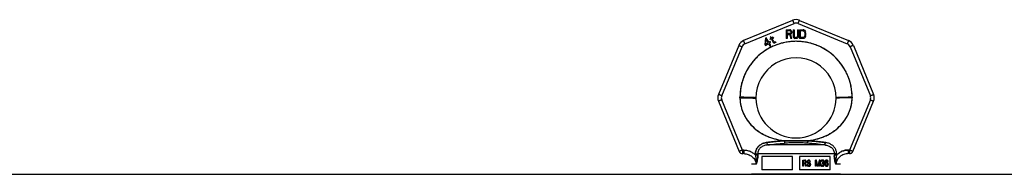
# Model space of a CAD drawing. Header units: millimetres. Extents: x 0 to 297, y 0 to 210.
# Tile 21 of 36: x 64.65 to 86.77, y 179.35 to 182.83. Entities that reach past the tile are written whole.
import ezdxf

# ---------------------------------------------------------------- set-up
doc = ezdxf.new("R2010")
doc.units = ezdxf.units.MM
doc.header["$LTSCALE"] = 16.335
doc.layers.get('0').update_dxf_attribs({"linetype": 'CONTINUOUS'})
doc.layers.add('001-M31079-X02', color=7, linetype='CONTINUOUS')
doc.layers.add('AXES_REF', color=7, linetype='CONTINUOUS')

msp = doc.modelspace()

# ---------------------------------------------------------------- linework, layer by layer
at = {"color": 7, "linetype": 'Continuous'}
msp.add_line((81.855, 179.349), (82.335, 179.349), dxfattribs=at)
at = {"layer": '001-M31079-X02', "color": 9, "linetype": 'Continuous'}
for p, q in [((82.018, 182.812), (80.916, 182.356)), ((80.947, 182.285), (82.049, 182.741)), ((82.141, 182.741), (83.243, 182.285)), ((82.171, 182.812), (83.273, 182.356)), ((80.808, 182.248), (80.351, 181.146)), ((80.425, 181.118), (80.882, 182.22)), ((83.308, 182.22), (83.764, 181.118)), ((83.382, 182.248), (83.838, 181.146)), ((80.351, 180.992), (80.82, 179.861)), ((80.893, 179.896), (80.425, 181.026)), ((80.835, 181.067), (80.835, 181.081)), ((83.764, 181.026), (83.297, 179.896)), ((83.355, 181.081), (83.355, 181.067)), ((83.369, 179.861), (83.838, 180.992)), ((81.451, 180.009), (81.444, 180.066)), ((81.834, 180.106), (81.838, 180.049)), ((81.834, 180.106), (81.838, 180.049)), ((82.352, 180.049), (82.356, 180.106)), ((82.356, 180.106), (82.352, 180.049)), ((82.746, 180.066), (82.739, 180.009)), ((82.739, 180.009), (82.746, 180.066)), ((80.893, 179.896), (80.893, 179.814)), ((80.92, 179.896), (80.893, 179.896)), ((80.92, 179.896), (80.92, 179.814)), ((82.739, 180.009), (81.451, 180.009)), ((83.269, 179.896), (83.269, 179.814)), ((83.297, 179.896), (83.269, 179.896)), ((83.297, 179.896), (83.297, 179.814)), ((80.92, 179.814), (80.893, 179.814)), ((81.183, 179.809), (81.183, 179.783)), ((82.955, 179.811), (81.234, 179.811)), ((83.006, 179.783), (83.007, 179.809)), ((83.297, 179.814), (83.269, 179.814)), ((81.198, 179.574), (81.095, 179.574)), ((83.095, 179.574), (82.991, 179.574))]:
    msp.add_line(p, q, dxfattribs=at)
at = {"layer": '001-M31079-X02', "color": 7, "linetype": 'Continuous'}
for p, q in [((81.876, 182.601), (81.876, 182.401)), ((81.876, 182.601), (81.956, 182.601)), ((81.896, 182.49), (81.896, 182.401)), ((81.953, 182.49), (81.896, 182.49)), ((81.953, 182.49), (81.98, 182.401)), ((81.973, 182.596), (81.956, 182.601)), ((81.973, 182.596), (81.986, 182.584)), ((81.986, 182.507), (81.973, 182.498)), ((82.003, 182.401), (81.973, 182.498)), ((81.986, 182.584), (81.996, 182.567)), ((81.996, 182.524), (81.986, 182.507)), ((81.996, 182.567), (82, 182.554)), ((82, 182.537), (81.996, 182.524)), ((82, 182.554), (82, 182.537)), ((82.03, 182.601), (82.03, 182.469)), ((82.03, 182.601), (82.05, 182.601)), ((82.05, 182.601), (82.05, 182.469)), ((82.13, 182.601), (82.13, 182.469)), ((82.13, 182.601), (82.15, 182.601)), ((82.15, 182.601), (82.15, 182.469)), ((82.176, 182.601), (82.176, 182.401)), ((82.176, 182.601), (82.256, 182.601)), ((82.273, 182.596), (82.256, 182.601)), ((82.273, 182.596), (82.286, 182.588)), ((82.286, 182.588), (82.3, 182.571)), ((82.3, 182.571), (82.306, 182.554)), ((82.31, 182.533), (82.306, 182.554)), ((82.31, 182.533), (82.31, 182.469)), ((81.408, 182.408), (81.396, 182.268)), ((81.396, 182.268), (81.409, 182.246)), ((81.425, 182.418), (81.408, 182.408)), ((81.409, 182.246), (81.478, 182.286)), ((81.416, 182.28), (81.425, 182.378)), ((81.465, 182.308), (81.416, 182.28)), ((81.482, 182.318), (81.425, 182.418)), ((81.425, 182.378), (81.465, 182.308)), ((81.478, 182.286), (81.506, 182.238)), ((81.511, 182.335), (81.482, 182.318)), ((81.524, 182.313), (81.495, 182.296)), ((81.525, 182.245), (81.495, 182.296)), ((81.532, 182.406), (81.509, 182.393)), ((81.509, 182.393), (81.517, 182.378)), ((81.524, 182.313), (81.511, 182.335)), ((81.529, 182.444), (81.515, 182.435)), ((81.515, 182.435), (81.532, 182.406)), ((81.54, 182.391), (81.517, 182.378)), ((81.546, 182.414), (81.529, 182.444)), ((81.54, 182.391), (81.583, 182.317)), ((81.578, 182.433), (81.546, 182.414)), ((81.555, 182.399), (81.587, 182.418)), ((81.593, 182.333), (81.555, 182.399)), ((81.578, 182.433), (81.587, 182.418)), ((81.583, 182.317), (81.597, 182.306)), ((81.593, 182.333), (81.602, 182.324)), ((81.597, 182.306), (81.61, 182.304)), ((81.615, 182.321), (81.602, 182.324)), ((81.61, 182.304), (81.621, 182.305)), ((81.632, 182.326), (81.615, 182.321)), ((81.64, 182.311), (81.621, 182.305)), ((81.632, 182.326), (81.64, 182.311)), ((81.896, 182.401), (81.876, 182.401)), ((82.003, 182.401), (81.98, 182.401)), ((82.03, 182.469), (82.033, 182.447)), ((82.033, 182.447), (82.04, 182.43)), ((82.04, 182.43), (82.053, 182.413)), ((82.05, 182.469), (82.053, 182.452)), ((82.053, 182.452), (82.06, 182.439)), ((82.053, 182.413), (82.066, 182.405)), ((82.06, 182.439), (82.07, 182.43)), ((82.083, 182.401), (82.066, 182.405)), ((82.083, 182.426), (82.07, 182.43)), ((82.083, 182.426), (82.096, 182.426)), ((82.096, 182.401), (82.083, 182.401)), ((82.11, 182.43), (82.096, 182.426)), ((82.113, 182.405), (82.096, 182.401)), ((82.12, 182.439), (82.11, 182.43)), ((82.126, 182.413), (82.113, 182.405)), ((82.126, 182.452), (82.12, 182.439)), ((82.13, 182.469), (82.126, 182.452)), ((82.14, 182.43), (82.126, 182.413)), ((82.146, 182.447), (82.14, 182.43)), ((82.146, 182.447), (82.15, 182.469)), ((82.256, 182.401), (82.176, 182.401)), ((82.273, 182.405), (82.256, 182.401)), ((82.286, 182.413), (82.273, 182.405)), ((82.3, 182.43), (82.286, 182.413)), ((82.306, 182.447), (82.3, 182.43)), ((82.306, 182.447), (82.31, 182.469)), ((81.506, 182.238), (81.525, 182.238)), ((80.835, 181.081), (80.835, 181.067)), ((83.355, 181.067), (83.355, 181.081)), ((81.183, 179.809), (81.183, 179.783)), ((83.007, 179.809), (83.007, 179.783))]:
    msp.add_line(p, q, dxfattribs=at)
at = {"layer": '001-M31079-X02', "color": 6, "linetype": 'Continuous'}
for p, q in [((81.896, 182.515), (81.896, 182.579)), ((81.96, 182.579), (81.896, 182.579)), ((81.96, 182.515), (81.896, 182.515)), ((81.96, 182.579), (81.97, 182.575)), ((81.97, 182.52), (81.96, 182.515)), ((81.97, 182.575), (81.976, 182.567)), ((81.976, 182.528), (81.97, 182.52)), ((81.976, 182.567), (81.98, 182.554)), ((81.98, 182.541), (81.976, 182.528)), ((81.98, 182.554), (81.98, 182.541)), ((82.196, 182.426), (82.196, 182.575)), ((82.256, 182.575), (82.196, 182.575)), ((82.256, 182.575), (82.27, 182.571)), ((82.27, 182.571), (82.28, 182.562)), ((82.28, 182.562), (82.286, 182.55)), ((82.286, 182.55), (82.29, 182.533)), ((82.29, 182.533), (82.29, 182.469)), ((82.256, 182.426), (82.196, 182.426)), ((82.27, 182.43), (82.256, 182.426)), ((82.28, 182.439), (82.27, 182.43)), ((82.286, 182.452), (82.28, 182.439)), ((82.29, 182.469), (82.286, 182.452)), ((81.234, 179.811), (81.235, 179.785)), ((81.324, 179.749), (81.324, 179.449)), ((82.015, 179.749), (81.324, 179.749)), ((82.015, 179.449), (82.015, 179.749)), ((82.175, 179.749), (82.175, 179.449)), ((82.865, 179.749), (82.175, 179.749)), ((82.246, 179.53), (82.246, 179.67)), ((82.246, 179.67), (82.3, 179.67)), ((82.25, 179.53), (82.25, 179.67)), ((82.258, 179.655), (82.258, 179.61)), ((82.302, 179.655), (82.258, 179.655)), ((82.258, 179.61), (82.302, 179.61)), ((82.263, 179.61), (82.263, 179.655)), ((82.306, 179.667), (82.295, 179.67)), ((82.297, 179.655), (82.303, 179.652)), ((82.303, 179.613), (82.297, 179.61)), ((82.31, 179.667), (82.3, 179.67)), ((82.302, 179.655), (82.308, 179.652)), ((82.308, 179.613), (82.302, 179.61)), ((82.303, 179.652), (82.308, 179.646)), ((82.308, 179.652), (82.303, 179.652)), ((82.308, 179.619), (82.303, 179.613)), ((82.308, 179.613), (82.303, 179.613)), ((82.314, 179.658), (82.306, 179.667)), ((82.31, 179.667), (82.306, 179.667)), ((82.306, 179.598), (82.314, 179.604)), ((82.308, 179.652), (82.312, 179.646)), ((82.308, 179.646), (82.31, 179.637)), ((82.312, 179.646), (82.308, 179.646)), ((82.31, 179.628), (82.308, 179.619)), ((82.312, 179.619), (82.308, 179.613)), ((82.312, 179.619), (82.308, 179.619)), ((82.318, 179.658), (82.31, 179.667)), ((82.31, 179.628), (82.31, 179.637)), ((82.314, 179.637), (82.31, 179.637)), ((82.314, 179.628), (82.31, 179.628)), ((82.31, 179.598), (82.318, 179.604)), ((82.312, 179.646), (82.314, 179.637)), ((82.314, 179.628), (82.312, 179.619)), ((82.32, 179.646), (82.314, 179.658)), ((82.318, 179.658), (82.314, 179.658)), ((82.314, 179.637), (82.314, 179.628)), ((82.314, 179.604), (82.32, 179.616)), ((82.318, 179.604), (82.314, 179.604)), ((82.325, 179.646), (82.318, 179.658)), ((82.318, 179.604), (82.325, 179.616)), ((82.322, 179.637), (82.32, 179.646)), ((82.325, 179.646), (82.32, 179.646)), ((82.32, 179.616), (82.322, 179.625)), ((82.325, 179.616), (82.32, 179.616)), ((82.322, 179.637), (82.322, 179.625)), ((82.327, 179.637), (82.322, 179.637)), ((82.327, 179.625), (82.322, 179.625)), ((82.327, 179.637), (82.325, 179.646)), ((82.325, 179.616), (82.327, 179.625)), ((82.327, 179.637), (82.327, 179.625)), ((82.349, 179.649), (82.347, 179.637)), ((82.347, 179.625), (82.347, 179.637)), ((82.352, 179.637), (82.347, 179.637)), ((82.347, 179.625), (82.349, 179.613)), ((82.352, 179.625), (82.347, 179.625)), ((82.357, 179.661), (82.349, 179.649)), ((82.354, 179.649), (82.349, 179.649)), ((82.349, 179.613), (82.357, 179.601)), ((82.354, 179.613), (82.349, 179.613)), ((82.354, 179.649), (82.352, 179.637)), ((82.352, 179.637), (82.352, 179.625)), ((82.352, 179.625), (82.354, 179.613)), ((82.362, 179.661), (82.354, 179.649)), ((82.354, 179.613), (82.362, 179.601)), ((82.366, 179.667), (82.357, 179.661)), ((82.362, 179.661), (82.357, 179.661)), ((82.357, 179.601), (82.366, 179.596)), ((82.362, 179.601), (82.357, 179.601)), ((82.359, 179.634), (82.361, 179.643)), ((82.359, 179.634), (82.359, 179.628)), ((82.364, 179.634), (82.359, 179.634)), ((82.361, 179.619), (82.359, 179.628)), ((82.364, 179.628), (82.359, 179.628)), ((82.361, 179.643), (82.368, 179.649)), ((82.366, 179.643), (82.361, 179.643)), ((82.368, 179.613), (82.361, 179.619)), ((82.366, 179.619), (82.361, 179.619)), ((82.37, 179.667), (82.362, 179.661)), ((82.362, 179.601), (82.37, 179.596)), ((82.364, 179.634), (82.366, 179.643)), ((82.364, 179.628), (82.364, 179.634)), ((82.366, 179.619), (82.364, 179.628)), ((82.374, 179.67), (82.366, 179.667)), ((82.37, 179.667), (82.366, 179.667)), ((82.366, 179.643), (82.372, 179.649)), ((82.372, 179.613), (82.366, 179.619)), ((82.368, 179.649), (82.374, 179.652)), ((82.372, 179.649), (82.368, 179.649)), ((82.374, 179.61), (82.368, 179.613)), ((82.372, 179.613), (82.368, 179.613)), ((82.378, 179.67), (82.37, 179.667)), ((82.372, 179.649), (82.378, 179.652)), ((82.378, 179.61), (82.372, 179.613)), ((82.389, 179.67), (82.374, 179.67)), ((82.391, 179.652), (82.374, 179.652)), ((82.391, 179.61), (82.374, 179.61)), ((82.395, 179.667), (82.384, 179.67)), ((82.386, 179.652), (82.392, 179.649)), ((82.397, 179.607), (82.386, 179.61)), ((82.399, 179.667), (82.389, 179.67)), ((82.391, 179.652), (82.397, 179.649)), ((82.401, 179.607), (82.391, 179.61)), ((82.392, 179.649), (82.397, 179.643)), ((82.397, 179.649), (82.392, 179.649)), ((82.403, 179.658), (82.395, 179.667)), ((82.399, 179.667), (82.395, 179.667)), ((82.397, 179.649), (82.401, 179.643)), ((82.397, 179.643), (82.399, 179.637)), ((82.401, 179.643), (82.397, 179.643)), ((82.405, 179.601), (82.397, 179.607)), ((82.401, 179.607), (82.397, 179.607)), ((82.407, 179.658), (82.399, 179.667)), ((82.399, 179.637), (82.416, 179.637)), ((82.401, 179.643), (82.403, 179.637)), ((82.41, 179.601), (82.401, 179.607)), ((82.409, 179.646), (82.403, 179.658)), ((82.407, 179.658), (82.403, 179.658)), ((82.413, 179.59), (82.405, 179.601)), ((82.41, 179.601), (82.405, 179.601)), ((82.414, 179.646), (82.407, 179.658)), ((82.411, 179.637), (82.409, 179.646)), ((82.414, 179.646), (82.409, 179.646)), ((82.418, 179.59), (82.41, 179.601)), ((82.416, 179.637), (82.414, 179.646)), ((82.533, 179.53), (82.533, 179.67)), ((82.556, 179.67), (82.533, 179.67)), ((82.538, 179.67), (82.538, 179.53)), ((82.546, 179.64), (82.546, 179.53)), ((82.546, 179.64), (82.575, 179.53)), ((82.55, 179.64), (82.546, 179.64)), ((82.55, 179.53), (82.55, 179.64)), ((82.55, 179.64), (82.579, 179.53)), ((82.583, 179.545), (82.552, 179.67)), ((82.588, 179.545), (82.556, 179.67)), ((82.614, 179.67), (82.583, 179.545)), ((82.619, 179.67), (82.588, 179.545)), ((82.591, 179.53), (82.62, 179.64)), ((82.596, 179.53), (82.625, 179.64)), ((82.637, 179.67), (82.614, 179.67)), ((82.62, 179.53), (82.62, 179.64)), ((82.625, 179.64), (82.62, 179.64)), ((82.625, 179.64), (82.625, 179.53)), ((82.633, 179.67), (82.633, 179.53)), ((82.637, 179.53), (82.637, 179.67)), ((82.653, 179.649), (82.651, 179.637)), ((82.666, 179.637), (82.651, 179.637)), ((82.662, 179.661), (82.653, 179.649)), ((82.658, 179.649), (82.653, 179.649)), ((82.658, 179.649), (82.656, 179.637)), ((82.666, 179.661), (82.658, 179.649)), ((82.67, 179.667), (82.662, 179.661)), ((82.666, 179.661), (82.662, 179.661)), ((82.662, 179.637), (82.666, 179.646)), ((82.674, 179.667), (82.666, 179.661)), ((82.666, 179.646), (82.672, 179.652)), ((82.666, 179.637), (82.67, 179.646)), ((82.67, 179.646), (82.666, 179.646)), ((82.684, 179.67), (82.67, 179.667)), ((82.674, 179.667), (82.67, 179.667)), ((82.67, 179.646), (82.677, 179.652)), ((82.672, 179.652), (82.682, 179.655)), ((82.677, 179.652), (82.672, 179.652)), ((82.689, 179.67), (82.674, 179.667)), ((82.677, 179.652), (82.687, 179.655)), ((82.695, 179.655), (82.682, 179.655)), ((82.682, 179.596), (82.682, 179.607)), ((82.695, 179.607), (82.682, 179.607)), ((82.693, 179.67), (82.684, 179.67)), ((82.687, 179.607), (82.687, 179.596)), ((82.703, 179.667), (82.688, 179.67)), ((82.691, 179.655), (82.701, 179.652)), ((82.703, 179.613), (82.691, 179.607)), ((82.708, 179.667), (82.693, 179.67)), ((82.695, 179.655), (82.705, 179.652)), ((82.708, 179.613), (82.695, 179.607)), ((82.701, 179.652), (82.707, 179.646)), ((82.705, 179.652), (82.701, 179.652)), ((82.711, 179.661), (82.703, 179.667)), ((82.708, 179.667), (82.703, 179.667)), ((82.707, 179.619), (82.703, 179.613)), ((82.708, 179.613), (82.703, 179.613)), ((82.705, 179.652), (82.712, 179.646)), ((82.707, 179.646), (82.711, 179.637)), ((82.712, 179.646), (82.707, 179.646)), ((82.711, 179.631), (82.707, 179.619)), ((82.712, 179.619), (82.707, 179.619)), ((82.707, 179.601), (82.715, 179.61)), ((82.717, 179.596), (82.707, 179.601)), ((82.712, 179.601), (82.707, 179.601)), ((82.716, 179.661), (82.708, 179.667)), ((82.712, 179.619), (82.708, 179.613)), ((82.72, 179.649), (82.711, 179.661)), ((82.716, 179.661), (82.711, 179.661)), ((82.711, 179.631), (82.711, 179.637)), ((82.716, 179.637), (82.711, 179.637)), ((82.716, 179.631), (82.711, 179.631)), ((82.712, 179.646), (82.716, 179.637)), ((82.716, 179.631), (82.712, 179.619)), ((82.712, 179.601), (82.72, 179.61)), ((82.722, 179.596), (82.712, 179.601)), ((82.715, 179.61), (82.72, 179.619)), ((82.72, 179.61), (82.715, 179.61)), ((82.724, 179.649), (82.716, 179.661)), ((82.716, 179.637), (82.716, 179.631)), ((82.722, 179.637), (82.72, 179.649)), ((82.724, 179.649), (82.72, 179.649)), ((82.72, 179.619), (82.722, 179.631)), ((82.72, 179.61), (82.724, 179.619)), ((82.724, 179.619), (82.72, 179.619)), ((82.722, 179.637), (82.722, 179.631)), ((82.726, 179.637), (82.722, 179.637)), ((82.726, 179.631), (82.722, 179.631)), ((82.726, 179.637), (82.724, 179.649)), ((82.724, 179.619), (82.726, 179.631)), ((82.726, 179.631), (82.726, 179.637)), ((82.742, 179.631), (82.74, 179.61)), ((82.74, 179.59), (82.74, 179.61)), ((82.745, 179.61), (82.74, 179.61)), ((82.746, 179.646), (82.742, 179.631)), ((82.747, 179.631), (82.742, 179.631)), ((82.747, 179.631), (82.745, 179.61)), ((82.745, 179.61), (82.745, 179.59)), ((82.753, 179.658), (82.746, 179.646)), ((82.751, 179.646), (82.746, 179.646)), ((82.751, 179.646), (82.747, 179.631)), ((82.757, 179.658), (82.751, 179.646)), ((82.751, 179.61), (82.753, 179.628)), ((82.763, 179.616), (82.751, 179.604)), ((82.751, 179.61), (82.751, 179.604)), ((82.755, 179.61), (82.751, 179.61)), ((82.755, 179.604), (82.751, 179.604)), ((82.763, 179.667), (82.753, 179.658)), ((82.757, 179.658), (82.753, 179.658)), ((82.753, 179.628), (82.755, 179.637)), ((82.757, 179.628), (82.753, 179.628)), ((82.755, 179.637), (82.759, 179.646)), ((82.759, 179.637), (82.755, 179.637)), ((82.755, 179.61), (82.757, 179.628)), ((82.768, 179.616), (82.755, 179.604)), ((82.755, 179.604), (82.755, 179.61)), ((82.768, 179.667), (82.757, 179.658)), ((82.757, 179.628), (82.759, 179.637)), ((82.759, 179.646), (82.765, 179.652)), ((82.759, 179.637), (82.763, 179.646)), ((82.763, 179.646), (82.759, 179.646)), ((82.759, 179.596), (82.765, 179.601)), ((82.773, 179.67), (82.763, 179.667)), ((82.768, 179.667), (82.763, 179.667)), ((82.763, 179.646), (82.77, 179.652)), ((82.773, 179.619), (82.763, 179.616)), ((82.768, 179.616), (82.763, 179.616)), ((82.763, 179.596), (82.77, 179.601)), ((82.765, 179.652), (82.771, 179.655)), ((82.77, 179.652), (82.765, 179.652)), ((82.765, 179.601), (82.771, 179.604)), ((82.77, 179.601), (82.765, 179.601)), ((82.778, 179.67), (82.768, 179.667)), ((82.778, 179.619), (82.768, 179.616)), ((82.77, 179.652), (82.776, 179.655)), ((82.77, 179.601), (82.776, 179.604)), ((82.788, 179.655), (82.771, 179.655)), ((82.79, 179.604), (82.771, 179.604)), ((82.786, 179.67), (82.773, 179.67)), ((82.788, 179.619), (82.773, 179.619)), ((82.792, 179.667), (82.782, 179.67)), ((82.784, 179.655), (82.79, 179.652)), ((82.794, 179.616), (82.784, 179.619)), ((82.797, 179.667), (82.786, 179.67)), ((82.786, 179.604), (82.792, 179.601)), ((82.788, 179.655), (82.794, 179.652)), ((82.799, 179.616), (82.788, 179.619)), ((82.79, 179.652), (82.796, 179.646)), ((82.794, 179.652), (82.79, 179.652)), ((82.79, 179.604), (82.797, 179.601)), ((82.802, 179.658), (82.792, 179.667)), ((82.797, 179.667), (82.792, 179.667)), ((82.792, 179.601), (82.798, 179.596)), ((82.797, 179.601), (82.792, 179.601)), ((82.794, 179.652), (82.801, 179.646)), ((82.804, 179.607), (82.794, 179.616)), ((82.799, 179.616), (82.794, 179.616)), ((82.796, 179.646), (82.8, 179.637)), ((82.801, 179.646), (82.796, 179.646)), ((82.807, 179.658), (82.797, 179.667)), ((82.797, 179.601), (82.803, 179.596)), ((82.809, 179.607), (82.799, 179.616)), ((82.815, 179.637), (82.8, 179.637)), ((82.801, 179.646), (82.805, 179.637)), ((82.808, 179.646), (82.802, 179.658)), ((82.807, 179.658), (82.802, 179.658)), ((82.811, 179.598), (82.804, 179.607)), ((82.804, 179.607), (82.809, 179.607)), ((82.813, 179.646), (82.807, 179.658)), ((82.811, 179.637), (82.808, 179.646)), ((82.813, 179.646), (82.808, 179.646)), ((82.815, 179.598), (82.809, 179.607)), ((82.815, 179.637), (82.813, 179.646)), ((82.865, 179.449), (82.865, 179.749)), ((82.955, 179.811), (82.955, 179.785)), ((82.015, 179.449), (81.324, 179.449)), ((82.865, 179.449), (82.175, 179.449)), ((82.263, 179.53), (82.246, 179.53)), ((82.258, 179.593), (82.258, 179.53)), ((82.298, 179.593), (82.258, 179.593)), ((82.263, 179.593), (82.263, 179.53)), ((82.293, 179.593), (82.31, 179.53)), ((82.298, 179.593), (82.314, 179.53)), ((82.324, 179.53), (82.306, 179.598)), ((82.31, 179.598), (82.306, 179.598)), ((82.329, 179.53), (82.31, 179.598)), ((82.329, 179.53), (82.31, 179.53)), ((82.341, 179.569), (82.343, 179.557)), ((82.358, 179.569), (82.341, 179.569)), ((82.343, 179.557), (82.349, 179.542)), ((82.347, 179.557), (82.343, 179.557)), ((82.345, 179.569), (82.347, 179.557)), ((82.347, 179.557), (82.354, 179.542)), ((82.349, 179.542), (82.359, 179.533)), ((82.354, 179.542), (82.349, 179.542)), ((82.355, 179.56), (82.353, 179.569)), ((82.354, 179.542), (82.364, 179.533)), ((82.361, 179.551), (82.355, 179.56)), ((82.36, 179.56), (82.355, 179.56)), ((82.36, 179.56), (82.358, 179.569)), ((82.359, 179.533), (82.37, 179.53)), ((82.364, 179.533), (82.359, 179.533)), ((82.366, 179.551), (82.36, 179.56)), ((82.37, 179.548), (82.361, 179.551)), ((82.366, 179.551), (82.361, 179.551)), ((82.364, 179.533), (82.374, 179.53)), ((82.366, 179.596), (82.374, 179.593)), ((82.37, 179.596), (82.366, 179.596)), ((82.374, 179.548), (82.366, 179.551)), ((82.37, 179.596), (82.378, 179.593)), ((82.391, 179.548), (82.37, 179.548)), ((82.391, 179.53), (82.37, 179.53)), ((82.391, 179.593), (82.374, 179.593)), ((82.386, 179.593), (82.395, 179.59)), ((82.395, 179.551), (82.386, 179.548)), ((82.386, 179.53), (82.397, 179.533)), ((82.391, 179.593), (82.399, 179.59)), ((82.399, 179.551), (82.391, 179.548)), ((82.391, 179.53), (82.401, 179.533)), ((82.395, 179.59), (82.401, 179.584)), ((82.399, 179.59), (82.395, 179.59)), ((82.401, 179.557), (82.395, 179.551)), ((82.399, 179.551), (82.395, 179.551)), ((82.397, 179.533), (82.405, 179.539)), ((82.401, 179.533), (82.397, 179.533)), ((82.399, 179.59), (82.405, 179.584)), ((82.405, 179.557), (82.399, 179.551)), ((82.401, 179.584), (82.405, 179.575)), ((82.405, 179.584), (82.401, 179.584)), ((82.405, 179.566), (82.401, 179.557)), ((82.405, 179.557), (82.401, 179.557)), ((82.401, 179.533), (82.41, 179.539)), ((82.405, 179.584), (82.41, 179.575)), ((82.405, 179.566), (82.405, 179.575)), ((82.41, 179.575), (82.405, 179.575)), ((82.41, 179.566), (82.405, 179.557)), ((82.41, 179.566), (82.405, 179.566)), ((82.405, 179.539), (82.413, 179.551)), ((82.41, 179.539), (82.405, 179.539)), ((82.41, 179.575), (82.41, 179.566)), ((82.41, 179.539), (82.418, 179.551)), ((82.417, 179.578), (82.413, 179.59)), ((82.418, 179.59), (82.413, 179.59)), ((82.413, 179.551), (82.417, 179.563)), ((82.418, 179.551), (82.413, 179.551)), ((82.417, 179.578), (82.417, 179.563)), ((82.422, 179.578), (82.417, 179.578)), ((82.422, 179.563), (82.417, 179.563)), ((82.422, 179.578), (82.418, 179.59)), ((82.418, 179.551), (82.422, 179.563)), ((82.422, 179.563), (82.422, 179.578)), ((82.55, 179.53), (82.533, 179.53)), ((82.596, 179.53), (82.575, 179.53)), ((82.588, 179.545), (82.583, 179.545)), ((82.637, 179.53), (82.62, 179.53)), ((82.649, 179.563), (82.651, 179.554)), ((82.664, 179.563), (82.649, 179.563)), ((82.651, 179.554), (82.655, 179.545)), ((82.656, 179.554), (82.651, 179.554)), ((82.654, 179.563), (82.656, 179.554)), ((82.655, 179.545), (82.662, 179.539)), ((82.66, 179.545), (82.655, 179.545)), ((82.656, 179.554), (82.66, 179.545)), ((82.662, 179.557), (82.659, 179.563)), ((82.66, 179.545), (82.666, 179.539)), ((82.666, 179.551), (82.662, 179.557)), ((82.666, 179.557), (82.662, 179.557)), ((82.662, 179.539), (82.67, 179.533)), ((82.666, 179.539), (82.662, 179.539)), ((82.666, 179.557), (82.664, 179.563)), ((82.67, 179.551), (82.666, 179.557)), ((82.67, 179.548), (82.666, 179.551)), ((82.67, 179.551), (82.666, 179.551)), ((82.666, 179.539), (82.674, 179.533)), ((82.674, 179.548), (82.67, 179.551)), ((82.68, 179.545), (82.67, 179.548)), ((82.674, 179.548), (82.67, 179.548)), ((82.67, 179.533), (82.678, 179.53)), ((82.674, 179.533), (82.67, 179.533)), ((82.685, 179.545), (82.674, 179.548)), ((82.674, 179.533), (82.683, 179.53)), ((82.699, 179.53), (82.678, 179.53)), ((82.697, 179.545), (82.68, 179.545)), ((82.695, 179.596), (82.682, 179.596)), ((82.691, 179.596), (82.703, 179.593)), ((82.703, 179.548), (82.693, 179.545)), ((82.695, 179.596), (82.708, 179.593)), ((82.695, 179.53), (82.703, 179.533)), ((82.708, 179.548), (82.697, 179.545)), ((82.699, 179.53), (82.708, 179.533)), ((82.703, 179.593), (82.709, 179.587)), ((82.708, 179.593), (82.703, 179.593)), ((82.707, 179.551), (82.703, 179.548)), ((82.708, 179.548), (82.703, 179.548)), ((82.703, 179.533), (82.711, 179.539)), ((82.708, 179.533), (82.703, 179.533)), ((82.711, 179.557), (82.707, 179.551)), ((82.712, 179.551), (82.707, 179.551)), ((82.708, 179.593), (82.714, 179.587)), ((82.712, 179.551), (82.708, 179.548)), ((82.708, 179.533), (82.716, 179.539)), ((82.709, 179.587), (82.713, 179.575)), ((82.714, 179.587), (82.709, 179.587)), ((82.713, 179.563), (82.711, 179.557)), ((82.716, 179.557), (82.711, 179.557)), ((82.711, 179.539), (82.717, 179.545)), ((82.716, 179.539), (82.711, 179.539)), ((82.716, 179.557), (82.712, 179.551)), ((82.713, 179.563), (82.713, 179.575)), ((82.718, 179.575), (82.713, 179.575)), ((82.718, 179.563), (82.713, 179.563)), ((82.714, 179.587), (82.718, 179.575)), ((82.718, 179.563), (82.716, 179.557)), ((82.716, 179.539), (82.722, 179.545)), ((82.722, 179.587), (82.717, 179.596)), ((82.722, 179.596), (82.717, 179.596)), ((82.717, 179.545), (82.722, 179.554)), ((82.722, 179.545), (82.717, 179.545)), ((82.718, 179.575), (82.718, 179.563)), ((82.726, 179.587), (82.722, 179.596)), ((82.724, 179.575), (82.722, 179.587)), ((82.726, 179.587), (82.722, 179.587)), ((82.722, 179.554), (82.724, 179.563)), ((82.722, 179.545), (82.726, 179.554)), ((82.722, 179.554), (82.726, 179.554)), ((82.724, 179.575), (82.724, 179.563)), ((82.728, 179.575), (82.724, 179.575)), ((82.728, 179.563), (82.724, 179.563)), ((82.728, 179.575), (82.726, 179.587)), ((82.726, 179.554), (82.728, 179.563)), ((82.728, 179.563), (82.728, 179.575)), ((82.74, 179.59), (82.742, 179.569)), ((82.745, 179.59), (82.74, 179.59)), ((82.742, 179.569), (82.746, 179.554)), ((82.747, 179.569), (82.742, 179.569)), ((82.745, 179.59), (82.747, 179.569)), ((82.746, 179.554), (82.753, 179.542)), ((82.751, 179.554), (82.746, 179.554)), ((82.747, 179.569), (82.751, 179.554)), ((82.751, 179.554), (82.757, 179.542)), ((82.753, 179.581), (82.755, 179.59)), ((82.753, 179.581), (82.753, 179.572)), ((82.757, 179.581), (82.753, 179.581)), ((82.755, 179.563), (82.753, 179.572)), ((82.757, 179.572), (82.753, 179.572)), ((82.753, 179.542), (82.763, 179.533)), ((82.757, 179.542), (82.753, 179.542)), ((82.755, 179.59), (82.759, 179.596)), ((82.759, 179.59), (82.755, 179.59)), ((82.759, 179.554), (82.755, 179.563)), ((82.759, 179.563), (82.755, 179.563)), ((82.757, 179.581), (82.759, 179.59)), ((82.757, 179.572), (82.757, 179.581)), ((82.759, 179.563), (82.757, 179.572)), ((82.757, 179.542), (82.768, 179.533)), ((82.759, 179.59), (82.763, 179.596)), ((82.763, 179.596), (82.759, 179.596)), ((82.763, 179.554), (82.759, 179.563)), ((82.765, 179.548), (82.759, 179.554)), ((82.763, 179.554), (82.759, 179.554)), ((82.77, 179.548), (82.763, 179.554)), ((82.763, 179.533), (82.773, 179.53)), ((82.768, 179.533), (82.763, 179.533)), ((82.771, 179.545), (82.765, 179.548)), ((82.77, 179.548), (82.765, 179.548)), ((82.768, 179.533), (82.778, 179.53)), ((82.776, 179.545), (82.77, 179.548)), ((82.79, 179.545), (82.771, 179.545)), ((82.788, 179.53), (82.773, 179.53)), ((82.784, 179.53), (82.794, 179.533)), ((82.792, 179.548), (82.786, 179.545)), ((82.788, 179.53), (82.799, 179.533)), ((82.797, 179.548), (82.79, 179.545)), ((82.798, 179.554), (82.792, 179.548)), ((82.797, 179.548), (82.792, 179.548)), ((82.794, 179.533), (82.804, 179.542)), ((82.799, 179.533), (82.794, 179.533)), ((82.803, 179.554), (82.797, 179.548)), ((82.798, 179.596), (82.802, 179.59)), ((82.803, 179.596), (82.798, 179.596)), ((82.802, 179.563), (82.798, 179.554)), ((82.803, 179.554), (82.798, 179.554)), ((82.799, 179.533), (82.809, 179.542)), ((82.802, 179.59), (82.804, 179.581)), ((82.807, 179.59), (82.802, 179.59)), ((82.804, 179.572), (82.802, 179.563)), ((82.807, 179.563), (82.802, 179.563)), ((82.803, 179.596), (82.807, 179.59)), ((82.807, 179.563), (82.803, 179.554)), ((82.804, 179.572), (82.804, 179.581)), ((82.804, 179.581), (82.809, 179.581)), ((82.809, 179.572), (82.804, 179.572)), ((82.804, 179.542), (82.811, 179.554)), ((82.809, 179.542), (82.804, 179.542)), ((82.807, 179.59), (82.809, 179.581)), ((82.809, 179.572), (82.807, 179.563)), ((82.809, 179.581), (82.809, 179.572)), ((82.809, 179.542), (82.815, 179.554)), ((82.815, 179.584), (82.811, 179.598)), ((82.815, 179.598), (82.811, 179.598)), ((82.811, 179.554), (82.815, 179.569)), ((82.815, 179.554), (82.811, 179.554)), ((82.819, 179.584), (82.815, 179.598)), ((82.815, 179.584), (82.815, 179.569)), ((82.819, 179.584), (82.815, 179.584)), ((82.815, 179.554), (82.819, 179.569)), ((82.819, 179.569), (82.815, 179.569)), ((82.819, 179.569), (82.819, 179.584)), ((83.095, 179.349), (81.095, 179.349))]:
    msp.add_line(p, q, dxfattribs=at)
at = {"layer": '001-M31079-X02', "color": 9, "linetype": 'Continuous'}
for centre, radius, start, end in [((82.095, 182.628), 0.2, 67.5, 112.5), ((82.095, 182.63), 0.12, 67.5027, 112.4973), ((80.993, 182.171), 0.2, 112.5, 157.5), ((80.993, 182.174), 0.12, 112.5027, 157.4973), ((83.197, 182.174), 0.12, 22.5027, 67.4973), ((83.197, 182.171), 0.2, 22.5, 67.5), ((80.536, 181.069), 0.2, 157.5, 202.5), ((80.536, 181.072), 0.12, 157.5027, 202.4973), ((82.095, 181.069), 0.9, 180.6298, 359.3702), ((83.653, 181.072), 0.12, 337.5027, 22.4973), ((83.653, 181.069), 0.2, 337.5, 22.5), ((82.095, 290.356), 110.251, 269.86427, 270.13573), ((80.893, 179.894), 0.08, 202.5, 270), ((83.297, 179.894), 0.08, 270, 337.5)]:
    msp.add_arc(centre, radius, start, end, dxfattribs=at)
at = {"layer": '001-M31079-X02', "color": 7, "linetype": 'Continuous'}
for start, end in [(0, 180.6298), (359.3702, 360)]:
    msp.add_arc((82.095, 181.081), 1.26, start, end, dxfattribs=at)
at = {"layer": '001-M31079-X02', "color": 6, "linetype": 'Continuous'}
msp.add_arc((82.095, 181.069), 0.9, 359.3702, 180.6298, dxfattribs=at)
at = {"layer": '001-M31079-X02', "color": 9, "linetype": 'Continuous'}
for points, knots in [([(82.018, 182.812), (82.02, 182.813), (82.02, 182.807), (82.023, 182.803), (82.026, 182.795), (82.03, 182.787), (82.034, 182.777), (82.039, 182.766), (82.044, 182.754), (82.047, 182.745), (82.049, 182.741)], [0, 0, 0, 0, 0.059983, 0.133152, 0.232556, 0.355295, 0.497786, 0.655866, 0.824917, 1, 1, 1, 1]), ([(82.141, 182.741), (82.142, 182.745), (82.146, 182.754), (82.151, 182.766), (82.156, 182.777), (82.16, 182.787), (82.164, 182.795), (82.166, 182.803), (82.169, 182.807), (82.17, 182.813), (82.171, 182.812)], [0, 0, 0, 0, 0.175075, 0.344128, 0.502209, 0.644701, 0.767442, 0.866847, 0.940017, 1, 1, 1, 1]), ([(83.355, 181.081), (83.355, 181.119), (83.351, 181.194), (83.336, 181.306), (83.311, 181.417), (83.276, 181.524), (83.231, 181.628), (83.178, 181.728), (83.115, 181.823), (83.045, 181.911), (82.967, 181.993), (82.881, 182.067), (82.79, 182.134), (82.692, 182.192), (82.59, 182.241), (82.485, 182.281), (82.375, 182.311), (82.264, 182.331), (82.151, 182.341), (82.038, 182.341), (81.925, 182.331), (81.814, 182.311), (81.705, 182.281), (81.599, 182.241), (81.497, 182.192), (81.4, 182.134), (81.308, 182.067), (81.223, 181.993), (81.145, 181.911), (81.074, 181.823), (81.012, 181.728), (80.958, 181.628), (80.914, 181.524), (80.879, 181.417), (80.853, 181.306), (80.838, 181.194), (80.835, 181.119), (80.835, 181.081)], [0, 0, 0, 0, 0.028575, 0.057156, 0.085737, 0.114317, 0.142895, 0.171472, 0.200048, 0.228622, 0.257194, 0.285764, 0.314333, 0.342901, 0.371466, 0.400031, 0.428594, 0.457157, 0.485719, 0.514281, 0.542844, 0.571406, 0.59997, 0.628534, 0.6571, 0.685667, 0.714236, 0.742807, 0.771379, 0.799953, 0.828529, 0.857106, 0.885684, 0.914264, 0.942844, 0.971426, 1, 1, 1, 1]), ([(80.947, 182.285), (80.945, 182.289), (80.942, 182.297), (80.937, 182.309), (80.932, 182.32), (80.928, 182.33), (80.924, 182.339), (80.921, 182.346), (80.918, 182.35), (80.918, 182.356), (80.916, 182.356)], [0, 0, 0, 0, 0.175076, 0.344129, 0.50221, 0.644702, 0.767443, 0.866847, 0.940017, 1, 1, 1, 1]), ([(83.273, 182.356), (83.272, 182.356), (83.272, 182.35), (83.269, 182.346), (83.266, 182.339), (83.262, 182.33), (83.258, 182.32), (83.253, 182.309), (83.248, 182.297), (83.245, 182.289), (83.243, 182.285)], [0, 0, 0, 0, 0.059982, 0.133151, 0.232555, 0.355294, 0.497785, 0.655865, 0.824916, 1, 1, 1, 1]), ([(80.808, 182.248), (80.808, 182.249), (80.813, 182.246), (80.818, 182.245), (80.826, 182.242), (80.835, 182.238), (80.845, 182.234), (80.857, 182.23), (80.869, 182.225), (80.878, 182.221), (80.882, 182.22)], [0, 0, 0, 0, 0.060939, 0.13446, 0.234172, 0.357122, 0.499648, 0.657498, 0.82596, 1, 1, 1, 1]), ([(83.382, 182.248), (83.381, 182.249), (83.376, 182.246), (83.371, 182.245), (83.363, 182.242), (83.354, 182.238), (83.344, 182.234), (83.333, 182.23), (83.32, 182.225), (83.312, 182.221), (83.308, 182.22)], [0, 0, 0, 0, 0.060939, 0.13446, 0.234172, 0.357122, 0.499648, 0.657499, 0.82596, 1, 1, 1, 1]), ([(80.425, 181.118), (80.421, 181.119), (80.413, 181.123), (80.4, 181.128), (80.389, 181.132), (80.379, 181.136), (80.37, 181.14), (80.362, 181.143), (80.357, 181.144), (80.352, 181.147), (80.351, 181.146)], [0, 0, 0, 0, 0.174033, 0.342496, 0.500347, 0.642875, 0.765826, 0.865539, 0.93906, 1, 1, 1, 1]), ([(80.425, 181.026), (80.421, 181.024), (80.412, 181.02), (80.4, 181.015), (80.388, 181.01), (80.378, 181.006), (80.369, 181.001), (80.361, 180.998), (80.357, 180.995), (80.351, 180.994), (80.351, 180.992)], [0, 0, 0, 0, 0.172813, 0.340679, 0.498422, 0.641178, 0.764549, 0.864741, 0.938687, 1, 1, 1, 1]), ([(81.195, 181.069), (81.195, 181.073), (81.182, 181.071), (81.171, 181.074), (81.153, 181.074), (81.132, 181.076), (81.106, 181.077), (81.077, 181.078), (81.043, 181.079), (81.006, 181.079), (80.965, 181.08), (80.923, 181.081), (80.879, 181.081), (80.849, 181.081), (80.835, 181.081)], [0, 0, 0, 0, 0.02982, 0.064811, 0.111629, 0.171497, 0.24316, 0.326315, 0.419777, 0.524502, 0.635428, 0.753215, 0.877723, 1, 1, 1, 1]), ([(80.835, 181.081), (80.849, 181.081), (80.878, 181.081), (80.92, 181.081), (80.96, 181.08), (80.999, 181.08), (81.035, 181.079), (81.069, 181.078), (81.099, 181.077), (81.127, 181.076), (81.15, 181.075), (81.168, 181.073), (81.183, 181.072), (81.189, 181.071), (81.195, 181.07), (81.195, 181.069)], [0, 0, 0, 0, 0.119288, 0.238247, 0.350571, 0.45599, 0.557349, 0.651027, 0.736645, 0.812439, 0.877767, 0.929425, 0.967654, 0.991452, 1, 1, 1, 1]), ([(80.835, 181.067), (80.857, 181.067), (80.9, 181.068), (80.966, 181.068), (81.029, 181.067), (81.078, 181.067), (81.113, 181.066), (81.135, 181.065), (81.153, 181.064), (81.168, 181.063), (81.179, 181.062), (81.188, 181.061), (81.192, 181.061), (81.195, 181.06), (81.195, 181.059)], [0, 0, 0, 0, 0.180599, 0.365648, 0.544133, 0.703922, 0.773279, 0.834152, 0.885712, 0.927563, 0.95952, 0.981825, 0.994942, 1, 1, 1, 1]), ([(80.835, 181.067), (80.836, 181.002), (80.852, 180.872), (80.92, 180.69), (81.022, 180.526), (81.153, 180.386), (81.306, 180.274), (81.474, 180.191), (81.651, 180.134), (81.773, 180.113), (81.834, 180.106)], [0, 0, 0, 0, 0.128514, 0.256351, 0.383132, 0.508688, 0.633005, 0.756182, 0.878418, 1, 1, 1, 1]), ([(82.356, 180.106), (82.417, 180.113), (82.538, 180.134), (82.716, 180.191), (82.883, 180.274), (83.036, 180.386), (83.167, 180.526), (83.27, 180.69), (83.337, 180.872), (83.354, 181.002), (83.355, 181.067)], [0, 0, 0, 0, 0.121582, 0.243818, 0.366995, 0.491312, 0.616868, 0.743649, 0.871486, 1, 1, 1, 1]), ([(83.355, 181.081), (83.34, 181.081), (83.312, 181.081), (83.27, 181.081), (83.229, 181.08), (83.191, 181.08), (83.155, 181.079), (83.121, 181.078), (83.09, 181.077), (83.063, 181.076), (83.04, 181.075), (83.021, 181.073), (83.007, 181.072), (83, 181.071), (82.995, 181.07), (82.995, 181.069)], [0, 0, 0, 0, 0.119287, 0.238247, 0.350571, 0.45599, 0.557349, 0.651027, 0.736645, 0.812439, 0.877767, 0.929425, 0.967654, 0.991452, 1, 1, 1, 1]), ([(82.995, 181.069), (82.995, 181.073), (83.007, 181.071), (83.018, 181.074), (83.036, 181.074), (83.057, 181.076), (83.083, 181.077), (83.113, 181.078), (83.147, 181.079), (83.184, 181.079), (83.224, 181.08), (83.267, 181.081), (83.31, 181.081), (83.34, 181.081), (83.355, 181.081)], [0, 0, 0, 0, 0.02982, 0.064811, 0.11163, 0.171497, 0.243161, 0.326316, 0.419778, 0.524502, 0.635429, 0.753216, 0.877724, 1, 1, 1, 1]), ([(83.355, 181.067), (83.333, 181.067), (83.289, 181.068), (83.224, 181.068), (83.161, 181.067), (83.112, 181.067), (83.077, 181.066), (83.055, 181.065), (83.037, 181.064), (83.021, 181.063), (83.01, 181.062), (83.002, 181.061), (82.997, 181.061), (82.995, 181.06), (82.995, 181.059)], [0, 0, 0, 0, 0.180599, 0.365648, 0.544133, 0.703922, 0.773279, 0.834152, 0.885712, 0.927563, 0.95952, 0.981825, 0.994942, 1, 1, 1, 1]), ([(83.764, 181.118), (83.769, 181.119), (83.777, 181.123), (83.789, 181.128), (83.801, 181.132), (83.811, 181.136), (83.82, 181.14), (83.828, 181.143), (83.833, 181.144), (83.838, 181.147), (83.838, 181.146)], [0, 0, 0, 0, 0.174042, 0.342505, 0.500355, 0.642882, 0.765831, 0.865542, 0.939062, 1, 1, 1, 1]), ([(83.764, 181.026), (83.769, 181.024), (83.777, 181.02), (83.79, 181.015), (83.801, 181.01), (83.812, 181.006), (83.82, 181.001), (83.828, 180.998), (83.833, 180.995), (83.839, 180.994), (83.838, 180.992)], [0, 0, 0, 0, 0.172803, 0.34067, 0.498414, 0.641172, 0.764544, 0.864738, 0.938685, 1, 1, 1, 1]), ([(81.444, 180.066), (81.429, 180.064), (81.402, 180.06), (81.363, 180.048), (81.328, 180.033), (81.296, 180.015), (81.269, 179.995), (81.245, 179.972), (81.225, 179.947), (81.209, 179.921), (81.197, 179.894), (81.188, 179.866), (81.183, 179.838), (81.183, 179.819), (81.183, 179.809)], [0, 0, 0, 0, 0.107248, 0.208031, 0.302685, 0.392012, 0.476842, 0.557967, 0.636039, 0.71167, 0.785547, 0.858189, 0.929779, 1, 1, 1, 1]), ([(81.834, 180.106), (81.793, 180.103), (81.708, 180.096), (81.578, 180.082), (81.489, 180.072), (81.444, 180.066)], [0, 0, 0, 0, 0.313983, 0.64732, 1, 1, 1, 1]), ([(81.451, 180.009), (81.515, 180.017), (81.644, 180.032), (81.773, 180.044), (81.838, 180.049)], [0, 0, 0, 0, 0.500713, 1, 1, 1, 1]), ([(82.356, 180.106), (82.297, 180.106), (82.182, 180.105), (82.008, 180.105), (81.893, 180.106), (81.834, 180.106)], [0, 0, 0, 0, 0.341255, 0.65875, 1, 1, 1, 1]), ([(82.352, 180.049), (82.309, 180.052), (82.223, 180.057), (82.095, 180.059), (81.966, 180.057), (81.881, 180.052), (81.838, 180.049)], [0, 0, 0, 0, 0.250568, 0.5, 0.749432, 1, 1, 1, 1]), ([(82.739, 180.009), (82.674, 180.017), (82.545, 180.032), (82.416, 180.044), (82.352, 180.049)], [0, 0, 0, 0, 0.500713, 1, 1, 1, 1]), ([(82.746, 180.066), (82.7, 180.072), (82.611, 180.082), (82.481, 180.096), (82.397, 180.103), (82.356, 180.106)], [0, 0, 0, 0, 0.35268, 0.686017, 1, 1, 1, 1]), ([(83.007, 179.809), (83.007, 179.819), (83.006, 179.838), (83.001, 179.866), (82.993, 179.894), (82.98, 179.921), (82.964, 179.947), (82.944, 179.972), (82.921, 179.995), (82.893, 180.015), (82.862, 180.033), (82.827, 180.048), (82.788, 180.06), (82.76, 180.064), (82.746, 180.066)], [0, 0, 0, 0, 0.070278, 0.141913, 0.214561, 0.288425, 0.364052, 0.442118, 0.52324, 0.608071, 0.697382, 0.792005, 0.892756, 1, 1, 1, 1]), ([(80.893, 179.896), (80.889, 179.895), (80.88, 179.891), (80.868, 179.886), (80.856, 179.881), (80.846, 179.876), (80.837, 179.872), (80.829, 179.869), (80.825, 179.866), (80.818, 179.865), (80.819, 179.863)], [0, 0, 0, 0, 0.170873, 0.339252, 0.497899, 0.640755, 0.764161, 0.864579, 0.938644, 1, 1, 1, 1]), ([(80.92, 179.896), (80.934, 179.896), (80.962, 179.895), (81.004, 179.887), (81.045, 179.875), (81.084, 179.858), (81.12, 179.837), (81.154, 179.812), (81.174, 179.793), (81.183, 179.783)], [0, 0, 0, 0, 0.142409, 0.286032, 0.430381, 0.574801, 0.718483, 0.860524, 1, 1, 1, 1]), ([(81.451, 180.009), (81.423, 180.006), (81.382, 179.997), (81.332, 179.973), (81.299, 179.95), (81.271, 179.922), (81.25, 179.888), (81.237, 179.851), (81.234, 179.824), (81.234, 179.811)], [0, 0, 0, 0, 0.258475, 0.385509, 0.510919, 0.63479, 0.757331, 0.878888, 1, 1, 1, 1]), ([(82.739, 180.009), (82.766, 180.006), (82.807, 179.997), (82.857, 179.973), (82.89, 179.95), (82.919, 179.922), (82.94, 179.888), (82.953, 179.851), (82.956, 179.824), (82.955, 179.811)], [0, 0, 0, 0, 0.258475, 0.385509, 0.510919, 0.63479, 0.757331, 0.878888, 1, 1, 1, 1]), ([(83.006, 179.783), (83.016, 179.793), (83.036, 179.812), (83.069, 179.837), (83.106, 179.858), (83.145, 179.875), (83.186, 179.887), (83.227, 179.895), (83.255, 179.896), (83.269, 179.896)], [0, 0, 0, 0, 0.139407, 0.281547, 0.425273, 0.569753, 0.714131, 0.857816, 1, 1, 1, 1]), ([(83.37, 179.863), (83.371, 179.865), (83.365, 179.866), (83.361, 179.869), (83.353, 179.872), (83.344, 179.876), (83.333, 179.881), (83.322, 179.886), (83.309, 179.891), (83.301, 179.895), (83.297, 179.896)], [0, 0, 0, 0, 0.061337, 0.135484, 0.235635, 0.358902, 0.501737, 0.65946, 0.827349, 1, 1, 1, 1]), ([(80.92, 179.814), (80.954, 179.814), (81.022, 179.802), (81.097, 179.759), (81.145, 179.712), (81.174, 179.67), (81.193, 179.623), (81.198, 179.59), (81.198, 179.574)], [0, 0, 0, 0, 0.25143, 0.503272, 0.628972, 0.753715, 0.877314, 1, 1, 1, 1]), ([(81.183, 179.809), (81.188, 179.81), (81.198, 179.81), (81.212, 179.81), (81.224, 179.811), (81.231, 179.811), (81.234, 179.811)], [0, 0, 0, 0, 0.304503, 0.5896, 0.826919, 1, 1, 1, 1]), ([(81.235, 179.785), (81.232, 179.785), (81.224, 179.785), (81.212, 179.784), (81.198, 179.784), (81.188, 179.783), (81.183, 179.783)], [0, 0, 0, 0, 0.181683, 0.424817, 0.70749, 1, 1, 1, 1]), ([(81.183, 179.783), (81.188, 179.783), (81.198, 179.784), (81.212, 179.784), (81.224, 179.785), (81.232, 179.785), (81.235, 179.785)], [0, 0, 0, 0, 0.292513, 0.575188, 0.818321, 1, 1, 1, 1]), ([(81.198, 179.574), (81.201, 179.588), (81.204, 179.618), (81.204, 179.662), (81.2, 179.706), (81.193, 179.746), (81.187, 179.771), (81.183, 179.783)], [0, 0, 0, 0, 0.207564, 0.421591, 0.628947, 0.822617, 1, 1, 1, 1]), ([(81.235, 179.785), (81.235, 179.766), (81.234, 179.727), (81.226, 179.671), (81.214, 179.62), (81.204, 179.589), (81.198, 179.574)], [0, 0, 0, 0, 0.273916, 0.536495, 0.779955, 1, 1, 1, 1]), ([(81.198, 179.574), (81.204, 179.589), (81.214, 179.62), (81.226, 179.671), (81.234, 179.727), (81.235, 179.766), (81.235, 179.785)], [0, 0, 0, 0, 0.220045, 0.463505, 0.726083, 1, 1, 1, 1]), ([(82.991, 179.574), (82.986, 179.589), (82.975, 179.62), (82.963, 179.671), (82.956, 179.727), (82.954, 179.766), (82.955, 179.785)], [0, 0, 0, 0, 0.220045, 0.463505, 0.726083, 1, 1, 1, 1]), ([(82.955, 179.785), (82.954, 179.766), (82.956, 179.727), (82.963, 179.671), (82.975, 179.62), (82.986, 179.589), (82.991, 179.574)], [0, 0, 0, 0, 0.273917, 0.536495, 0.779955, 1, 1, 1, 1]), ([(83.007, 179.809), (83.002, 179.81), (82.991, 179.81), (82.977, 179.81), (82.965, 179.811), (82.958, 179.811), (82.955, 179.811)], [0, 0, 0, 0, 0.304503, 0.5896, 0.826919, 1, 1, 1, 1]), ([(83.006, 179.783), (83.001, 179.783), (82.991, 179.784), (82.977, 179.784), (82.965, 179.785), (82.958, 179.785), (82.955, 179.785)], [0, 0, 0, 0, 0.292512, 0.575186, 0.818319, 1, 1, 1, 1]), ([(82.955, 179.785), (82.958, 179.785), (82.965, 179.785), (82.977, 179.784), (82.991, 179.784), (83.001, 179.783), (83.006, 179.783)], [0, 0, 0, 0, 0.181683, 0.424817, 0.70749, 1, 1, 1, 1]), ([(83.006, 179.783), (83.003, 179.771), (82.997, 179.746), (82.99, 179.705), (82.986, 179.662), (82.986, 179.618), (82.989, 179.588), (82.991, 179.574)], [0, 0, 0, 0, 0.178771, 0.371864, 0.578833, 0.792671, 1, 1, 1, 1]), ([(83.269, 179.814), (83.236, 179.814), (83.168, 179.802), (83.092, 179.759), (83.044, 179.712), (83.015, 179.67), (82.996, 179.623), (82.991, 179.59), (82.991, 179.574)], [0, 0, 0, 0, 0.25143, 0.503272, 0.628972, 0.753715, 0.877314, 1, 1, 1, 1])]:
    msp.add_open_spline(points, degree=3, knots=knots, dxfattribs=at)
at = {"layer": '001-M31079-X02', "color": 7, "linetype": 'Continuous'}
for points, knots in [([(83.355, 181.081), (83.355, 181.119), (83.351, 181.194), (83.336, 181.306), (83.311, 181.417), (83.276, 181.524), (83.231, 181.628), (83.178, 181.728), (83.115, 181.823), (83.045, 181.911), (82.967, 181.993), (82.881, 182.067), (82.79, 182.134), (82.692, 182.192), (82.59, 182.241), (82.485, 182.281), (82.375, 182.311), (82.264, 182.331), (82.151, 182.341), (82.038, 182.341), (81.925, 182.331), (81.814, 182.311), (81.705, 182.281), (81.599, 182.241), (81.497, 182.192), (81.4, 182.134), (81.308, 182.067), (81.223, 181.993), (81.145, 181.911), (81.074, 181.823), (81.012, 181.728), (80.958, 181.628), (80.914, 181.524), (80.879, 181.417), (80.853, 181.306), (80.838, 181.194), (80.835, 181.119), (80.835, 181.081)], [0, 0, 0, 0, 0.028575, 0.057156, 0.085737, 0.114317, 0.142895, 0.171472, 0.200048, 0.228622, 0.257194, 0.285764, 0.314333, 0.342901, 0.371466, 0.400031, 0.428594, 0.457157, 0.485719, 0.514281, 0.542844, 0.571406, 0.59997, 0.628535, 0.6571, 0.685667, 0.714236, 0.742807, 0.771379, 0.799953, 0.828529, 0.857106, 0.885684, 0.914264, 0.942844, 0.971426, 1, 1, 1, 1]), ([(80.835, 181.067), (80.835, 181.041), (80.838, 180.987), (80.851, 180.908), (80.871, 180.828), (80.899, 180.748), (80.935, 180.67), (80.979, 180.595), (81.031, 180.522), (81.09, 180.454), (81.157, 180.389), (81.23, 180.33), (81.311, 180.276), (81.399, 180.228), (81.494, 180.186), (81.597, 180.151), (81.711, 180.123), (81.791, 180.111), (81.834, 180.106)], [0, 0, 0, 0, 0.052181, 0.105354, 0.159651, 0.215126, 0.271704, 0.32921, 0.387812, 0.447543, 0.508501, 0.570744, 0.634508, 0.700129, 0.768169, 0.839498, 0.915758, 1, 1, 1, 1]), ([(82.356, 180.106), (82.398, 180.111), (82.478, 180.123), (82.592, 180.151), (82.696, 180.186), (82.791, 180.228), (82.878, 180.276), (82.959, 180.33), (83.033, 180.389), (83.099, 180.454), (83.158, 180.522), (83.21, 180.595), (83.254, 180.67), (83.29, 180.748), (83.319, 180.828), (83.339, 180.908), (83.351, 180.987), (83.354, 181.041), (83.355, 181.067)], [0, 0, 0, 0, 0.084241, 0.160502, 0.23183, 0.299871, 0.365492, 0.429256, 0.491499, 0.552457, 0.612188, 0.67079, 0.728296, 0.784874, 0.84035, 0.894647, 0.94782, 1, 1, 1, 1]), ([(81.183, 179.809), (81.182, 179.819), (81.183, 179.838), (81.188, 179.867), (81.197, 179.895), (81.209, 179.922), (81.226, 179.948), (81.245, 179.972), (81.269, 179.995), (81.296, 180.015), (81.328, 180.033), (81.363, 180.048), (81.402, 180.06), (81.429, 180.065), (81.444, 180.066)], [0, 0, 0, 0, 0.071456, 0.143201, 0.215645, 0.289352, 0.3649, 0.44284, 0.523767, 0.608375, 0.697396, 0.791631, 0.892104, 1, 1, 1, 1]), ([(81.444, 180.066), (81.489, 180.072), (81.578, 180.082), (81.708, 180.096), (81.793, 180.103), (81.834, 180.106)], [0, 0, 0, 0, 0.352866, 0.686157, 1, 1, 1, 1]), ([(82.356, 180.106), (82.397, 180.103), (82.481, 180.096), (82.611, 180.082), (82.7, 180.072), (82.746, 180.066)], [0, 0, 0, 0, 0.313843, 0.647134, 1, 1, 1, 1]), ([(83.269, 179.896), (83.257, 179.896), (83.233, 179.895), (83.196, 179.89), (83.16, 179.88), (83.125, 179.867), (83.092, 179.851), (83.06, 179.831), (83.032, 179.809), (83.014, 179.792), (83.006, 179.783)], [0, 0, 0, 0, 0.124494, 0.250195, 0.376575, 0.50318, 0.629613, 0.755198, 0.878796, 1, 1, 1, 1])]:
    msp.add_open_spline(points, degree=3, knots=knots, dxfattribs=at)
at = {"layer": '001-M31079-X02', "color": 9, "linetype": 'Continuous'}
for points in [[(80.893, 179.814), (80.891, 179.814), (80.883, 179.812), (80.891, 179.814), (80.893, 179.814)], [(83.297, 179.814), (83.298, 179.814), (83.306, 179.812), (83.298, 179.814), (83.297, 179.814)]]:
    msp.add_open_spline(points, degree=3, dxfattribs=at)
at = {"layer": 'AXES_REF', "color": 7, "linetype": 'Continuous'}
for p, q in [((64.192, 179.349), (81.855, 179.349)), ((82.335, 179.349), (111.855, 179.349))]:
    msp.add_line(p, q, dxfattribs=at)

doc.saveas('drawing.dxf')
